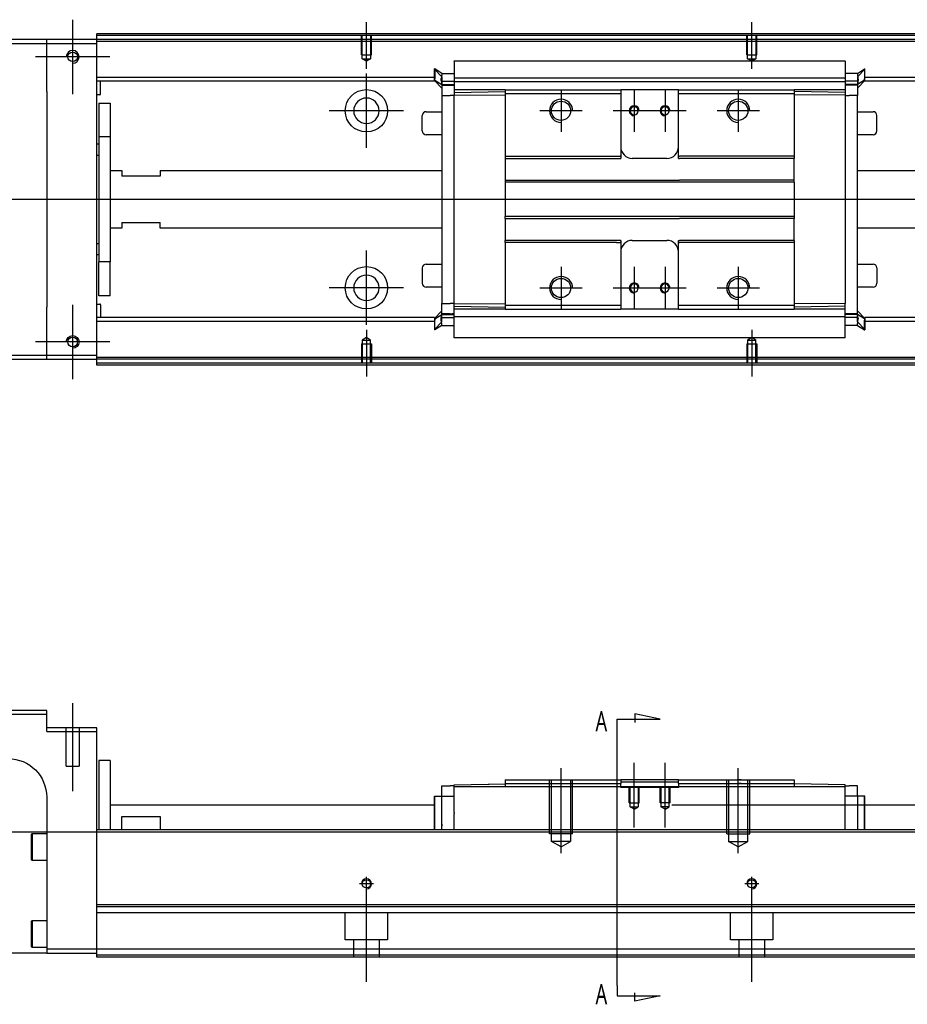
# Model space of a CAD drawing. Header units: millimetres. Extents: x -386 to 3135, y -1989 to 860.
# Tile 2 of 16: x -175 to 56, y -1989 to -1733. Entities that reach past the tile are written whole.
import ezdxf
from ezdxf.lldxf.tags import DXFTag

# ---------------------------------------------------------------- set-up
doc = ezdxf.new("R2010")
doc.units = ezdxf.units.MM
doc.layers.get('0').update_dxf_attribs({"linetype": 'CONTINUOUS'})
doc.styles.add('CHN', font='msjhbd.ttf')
tags = doc.linetypes.add('DASHED', pattern=[25.72, 12.86, -12.86]).pattern_tags.tags
tags[6:7] = [DXFTag(74, 4), DXFTag(75, 0), DXFTag(340, '0'), DXFTag(46, 0.0), DXFTag(50, 0.0), DXFTag(44, 0.0), DXFTag(45, 0.0)]
tags[4:5] = [DXFTag(74, 4), DXFTag(75, 0), DXFTag(340, '0'), DXFTag(46, 0.0), DXFTag(50, 0.0), DXFTag(44, 0.0), DXFTag(45, 0.0)]

msp = doc.modelspace()

# ---------------------------------------------------------------- linework, layer by layer
at = {"ltscale": 0.2}
for p, q in [((-161.07, -1752.76), (-161.07, -1733.46)), ((-84.82, -1746.26), (-84.82, -1734.11)), ((15.18, -1746.26), (15.18, -1734.11)), ((-151.42, -1743.11), (-170.72, -1743.11)), ((-84.82, -1766.76), (-84.82, -1747.46)), ((-34.32, -1751.61), (-34.32, -1762.61)), ((-15.32, -1751.61), (-15.32, -1762.61)), ((-7.32, -1751.61), (-7.32, -1762.61)), ((11.68, -1751.61), (11.68, -1762.61)), ((-75.17, -1757.11), (-94.47, -1757.11)), ((-28.82, -1757.11), (-39.82, -1757.11)), ((-9.82, -1757.11), (-20.82, -1757.11)), ((-1.82, -1757.11), (-12.82, -1757.11)), ((17.18, -1757.11), (6.18, -1757.11)), ((-84.82, -1812.71), (-84.82, -1793.41)), ((-34.32, -1797.61), (-34.32, -1808.61)), ((-15.32, -1797.61), (-15.32, -1808.61)), ((-7.32, -1797.61), (-7.32, -1808.61)), ((11.68, -1797.61), (11.68, -1808.61)), ((-75.17, -1803.06), (-94.47, -1803.06)), ((-28.82, -1803.11), (-39.82, -1803.11)), ((-9.82, -1803.11), (-20.82, -1803.11)), ((-1.82, -1803.11), (-12.82, -1803.11)), ((17.18, -1803.11), (6.18, -1803.11)), ((-161.07, -1826.76), (-161.07, -1807.46)), ((-84.82, -1813.97), (-84.82, -1826.11)), ((15.18, -1813.97), (15.18, -1826.11)), ((-151.42, -1817.11), (-170.72, -1817.11)), ((-161.07, -1933.68), (-161.07, -1910.85)), ((-15.32, -1943.18), (-15.32, -1926.35)), ((-7.32, -1943.18), (-7.32, -1926.35)), ((-34.32, -1949.77), (-34.32, -1927.77)), ((11.68, -1949.77), (11.68, -1927.77)), ((-84.82, -1959.57), (-84.82, -1955.97)), ((-84.82, -1983.18), (-84.82, -1957.43)), ((15.18, -1959.57), (15.18, -1955.97)), ((15.18, -1983.18), (15.18, -1957.43)), ((-83.02, -1957.77), (-86.62, -1957.77)), ((16.98, -1957.77), (13.38, -1957.77))]:
    msp.add_line(p, q, dxfattribs=at)
at = {"linetype": 'Continuous'}
for p, q in [((-154.82, -1737.61), (-154.82, -1737.11)), ((116.06, -1737.61), (-154.82, -1737.61)), ((-154.82, -1738.61), (-154.82, -1737.61)), ((-167.82, -1738.61), (-241.82, -1738.61)), ((-241.82, -1739.61), (-167.82, -1739.61)), ((-167.82, -1739.61), (-167.82, -1738.61)), ((-154.82, -1738.61), (-167.82, -1738.61)), ((-167.82, -1739.61), (-154.82, -1739.61)), ((-167.82, -1752.11), (-167.82, -1739.61)), ((-154.82, -1739.61), (-154.82, -1738.61)), ((115.82, -1738.61), (-154.82, -1738.61)), ((-154.82, -1820.61), (-154.82, -1739.61)), ((-62.07, -1744.16), (39.43, -1744.16)), ((-62.07, -1744.2), (-62.07, -1749.51)), ((39.43, -1744.2), (39.43, -1749.51)), ((-67.07, -1746.24), (-67.17, -1746.24)), ((-67.17, -1748.78), (-67.17, -1746.24)), ((-67.17, -1746.34), (-65.27, -1748.32)), ((-65.27, -1747.39), (-67.07, -1746.24)), ((-67.07, -1746.24), (-67.07, -1748.78)), ((-65.27, -1747.39), (-62.07, -1747.39)), ((42.63, -1747.39), (39.43, -1747.39)), ((42.63, -1747.39), (44.43, -1746.24)), ((44.53, -1746.34), (42.63, -1748.32)), ((44.43, -1746.24), (44.53, -1746.24)), ((44.43, -1746.24), (44.43, -1748.78)), ((44.53, -1748.78), (44.53, -1746.24)), ((-67.17, -1748.43), (-154.82, -1748.43)), ((-67.17, -1749.43), (-154.82, -1749.43)), ((-153.82, -1752.76), (-153.82, -1749.43)), ((-67.17, -1749.13), (-67.17, -1748.78)), ((-67.17, -1749.13), (-67.07, -1749.13)), ((-67.17, -1749.23), (-67.17, -1749.13)), ((-65.27, -1751.21), (-67.17, -1749.23)), ((-67.07, -1749.13), (-67.07, -1748.78)), ((-67.07, -1749.13), (-65.27, -1750.28)), ((-65.4, -1749.43), (-62.08, -1749.43)), ((-65.27, -1749.38), (-65.27, -1750.43)), ((-65.27, -1750.28), (-62.07, -1750.28)), ((-65.27, -1750.43), (-65.27, -1753.13)), ((-62.07, -1748.58), (39.43, -1748.58)), ((-62.07, -1749.63), (-62.07, -1749.51)), ((-62.07, -1749.63), (-62.07, -1751.63)), ((39.43, -1749.63), (-62.07, -1749.63)), ((39.44, -1748.43), (39.43, -1748.43)), ((39.43, -1749.63), (39.43, -1749.51)), ((39.43, -1749.63), (39.43, -1749.51)), ((39.43, -1749.63), (39.43, -1751.63)), ((42.63, -1750.28), (39.43, -1750.28)), ((42.75, -1749.43), (39.44, -1749.43)), ((44.43, -1749.13), (42.63, -1750.28)), ((42.63, -1751.21), (44.53, -1749.23)), ((42.63, -1749.38), (42.63, -1750.43)), ((42.63, -1750.43), (42.63, -1753.13)), ((44.43, -1749.13), (44.43, -1748.78)), ((44.53, -1749.13), (44.43, -1749.13)), ((163.45, -1748.43), (44.53, -1748.43)), ((44.53, -1749.13), (44.53, -1748.78)), ((44.53, -1749.23), (44.53, -1749.13)), ((163.21, -1749.43), (44.53, -1749.43)), ((-167.82, -1752.11), (-167.82, -1808.11)), ((-154.02, -1752.96), (-154.82, -1752.96)), ((-65.27, -1753.13), (-63.07, -1753.13)), ((-65.27, -1753.13), (-65.27, -1807.1)), ((-62.07, -1753.13), (-63.07, -1753.13)), ((-48.82, -1751.63), (-62.07, -1751.63)), ((-62.07, -1751.63), (-62.07, -1752.37)), ((-62.07, -1752.37), (-48.82, -1752.13)), ((-62.07, -1752.37), (-62.07, -1753.09)), ((-62.07, -1753.09), (-48.82, -1753)), ((-62.07, -1807.14), (-62.07, -1753.09)), ((-48.82, -1751.63), (-48.82, -1752.63)), ((-48.82, -1752.63), (-48.82, -1768.91)), ((-19.07, -1751.63), (-18.82, -1751.63)), ((-19.07, -1752.63), (-18.82, -1752.63)), ((-18.82, -1751.63), (-18.82, -1752.63)), ((-3.82, -1751.63), (-18.82, -1751.63)), ((-18.82, -1752.63), (-18.82, -1768.91)), ((-3.82, -1751.63), (26.18, -1751.63)), ((-3.82, -1752.63), (-3.82, -1751.63)), ((-3.82, -1752.63), (26.18, -1752.63)), ((-3.82, -1768.91), (-3.82, -1752.63)), ((26.18, -1751.63), (26.18, -1752.63)), ((39.43, -1751.63), (26.18, -1751.63)), ((39.43, -1752.37), (26.18, -1752.13)), ((26.18, -1752.63), (26.18, -1768.91)), ((39.43, -1753.09), (26.18, -1753)), ((39.43, -1751.63), (39.43, -1752.37)), ((39.43, -1752.37), (39.43, -1753.09)), ((39.43, -1753.09), (39.43, -1807.14)), ((39.43, -1753.13), (40.43, -1753.13)), ((42.63, -1753.13), (40.43, -1753.13)), ((42.63, -1809.95), (42.63, -1753.13)), ((-154.32, -1755.11), (-151.32, -1755.11)), ((-154.32, -1755.11), (-154.32, -1763.87)), ((-151.32, -1755.11), (-151.32, -1763.87)), ((-70.32, -1762.34), (-70.32, -1758.34)), ((-70.32, -1758.34), (-70.32, -1758.34)), ((-69.32, -1757.34), (-65.27, -1757.34)), ((42.63, -1757.34), (46.68, -1757.34)), ((47.68, -1762.34), (47.68, -1758.34)), ((-65.27, -1763.34), (-69.32, -1763.34)), ((46.68, -1763.34), (42.63, -1763.34)), ((-154.82, -1765.71), (-154.32, -1765.71)), ((-151.32, -1763.87), (-154.32, -1763.87)), ((-154.32, -1763.87), (-154.32, -1796.36)), ((-151.32, -1763.87), (-151.32, -1796.36)), ((-154.32, -1768.71), (-154.82, -1768.71)), ((-48.82, -1768.91), (-19.93, -1768.91)), ((-48.82, -1768.91), (-48.82, -1769.46)), ((-48.82, -1769.46), (-18.82, -1769.46)), ((-48.82, -1769.46), (-48.82, -1775.11)), ((-18.82, -1768.91), (-18.82, -1769.46)), ((-6.82, -1769.46), (-15.82, -1769.46)), ((-3.82, -1769.46), (-3.82, -1768.91)), ((-3.82, -1769.46), (-3.57, -1769.46)), ((12.43, -1769.46), (-3.57, -1769.46)), ((26.18, -1769.46), (12.43, -1769.46)), ((26.18, -1768.91), (26.18, -1769.46)), ((26.18, -1775.11), (26.18, -1769.46)), ((-151.32, -1772.61), (-148.32, -1772.61)), ((-148.32, -1772.61), (-148.32, -1774.11)), ((-138.32, -1772.61), (-65.27, -1772.61)), ((-138.32, -1772.61), (-138.32, -1774.11)), ((42.63, -1772.61), (157.62, -1772.61)), ((-138.32, -1774.11), (-148.32, -1774.11)), ((-48.82, -1775.11), (-3.57, -1775.11)), ((-48.82, -1775.11), (-48.82, -1775.66)), ((26.18, -1775.66), (-48.82, -1775.66)), ((-48.82, -1775.66), (-48.82, -1784.56)), ((12.43, -1775.11), (-3.57, -1775.11)), ((26.18, -1775.11), (12.43, -1775.11)), ((26.18, -1775.66), (26.18, -1775.11)), ((26.18, -1775.66), (26.18, -1784.56)), ((-148.32, -1786.11), (-138.32, -1786.11)), ((-148.32, -1786.11), (-148.32, -1787.61)), ((-138.32, -1787.61), (-138.32, -1786.11)), ((26.18, -1784.56), (-48.82, -1784.56)), ((-48.82, -1785.11), (-48.82, -1784.56)), ((-48.82, -1785.11), (-3.57, -1785.11)), ((-48.82, -1785.11), (-48.82, -1790.76)), ((12.43, -1785.11), (-3.57, -1785.11)), ((26.18, -1785.11), (12.43, -1785.11)), ((26.18, -1784.56), (26.18, -1785.11)), ((26.18, -1790.76), (26.18, -1785.11)), ((-148.32, -1787.61), (-151.32, -1787.61)), ((-65.27, -1787.61), (-138.32, -1787.61)), ((154.01, -1787.61), (42.63, -1787.61)), ((-154.82, -1791.52), (-154.32, -1791.52)), ((-18.82, -1790.76), (-48.82, -1790.76)), ((-48.82, -1791.31), (-48.82, -1790.76)), ((-19.93, -1791.31), (-48.82, -1791.31)), ((-48.82, -1791.31), (-48.82, -1807.6)), ((-18.82, -1790.76), (-18.82, -1791.31)), ((-18.82, -1791.31), (-18.82, -1807.6)), ((-15.82, -1790.76), (-6.82, -1790.76)), ((-3.82, -1791.31), (-3.82, -1790.76)), ((-3.82, -1807.6), (-3.82, -1791.31)), ((12.43, -1790.76), (-3.57, -1790.76)), ((26.18, -1790.76), (12.43, -1790.76)), ((26.18, -1790.76), (26.18, -1791.31)), ((26.18, -1791.31), (26.18, -1807.6)), ((-154.32, -1794.52), (-154.82, -1794.52)), ((-151.32, -1796.36), (-154.32, -1796.36)), ((-154.32, -1805.11), (-154.32, -1796.36)), ((-151.32, -1805.11), (-151.32, -1796.36)), ((-70.32, -1797.89), (-70.32, -1801.89)), ((-69.32, -1796.89), (-65.27, -1796.89)), ((42.63, -1796.89), (46.68, -1796.89)), ((47.68, -1797.89), (47.68, -1801.89)), ((-65.27, -1802.89), (-69.32, -1802.89)), ((46.68, -1802.89), (42.63, -1802.89)), ((47.68, -1801.89), (47.68, -1801.89)), ((-151.32, -1805.11), (-154.32, -1805.11)), ((-167.82, -1820.61), (-167.82, -1808.11)), ((-154.82, -1807.27), (-154.02, -1807.27)), ((-153.82, -1807.47), (-153.82, -1810.8)), ((-65.27, -1809.02), (-67.17, -1811)), ((-65.27, -1809.8), (-65.27, -1807.1)), ((-65.27, -1807.1), (-63.07, -1807.1)), ((-62.07, -1807.1), (-63.07, -1807.1)), ((-62.07, -1807.86), (-62.07, -1807.14)), ((-62.07, -1807.14), (-48.82, -1807.23)), ((-62.07, -1807.86), (-48.82, -1808.1)), ((-62.07, -1808.6), (-62.07, -1807.86)), ((-62.07, -1810.6), (-62.07, -1808.6)), ((-48.86, -1808.6), (-62.07, -1808.6)), ((-48.82, -1807.6), (-48.82, -1808.6)), ((-19.07, -1807.6), (-18.82, -1807.6)), ((-19.07, -1808.6), (-18.82, -1808.6)), ((-18.82, -1807.6), (-18.82, -1808.6)), ((-3.82, -1808.6), (-18.82, -1808.6)), ((-3.82, -1807.6), (26.18, -1807.6)), ((-3.82, -1808.6), (-3.82, -1807.6)), ((-3.82, -1808.6), (26.18, -1808.6)), ((39.43, -1807.14), (26.18, -1807.23)), ((26.18, -1807.6), (26.18, -1808.6)), ((39.43, -1807.86), (26.18, -1808.1)), ((39.43, -1808.6), (26.18, -1808.6)), ((39.43, -1808.6), (39.43, -1807.1)), ((39.43, -1810.6), (39.43, -1808.6)), ((42.63, -1809.02), (44.53, -1811)), ((-67.17, -1810.8), (-154.82, -1810.8)), ((-67.17, -1811.8), (-154.82, -1811.8)), ((-67.17, -1811), (-67.17, -1811.1)), ((-67.17, -1811.1), (-67.17, -1811.45)), ((-67.17, -1811.1), (-67.07, -1811.1)), ((-67.17, -1811.45), (-67.17, -1813.99)), ((-67.17, -1813.89), (-65.27, -1811.91)), ((-67.07, -1811.1), (-65.27, -1809.95)), ((-67.07, -1811.1), (-67.07, -1811.45)), ((-67.07, -1813.99), (-67.07, -1811.45)), ((-65.4, -1810.8), (-62.08, -1810.8)), ((-65.27, -1810.85), (-65.27, -1809.8)), ((-65.27, -1809.95), (-62.07, -1809.95)), ((39.43, -1810.6), (-62.07, -1810.6)), ((-62.07, -1816.03), (-62.07, -1810.6)), ((-62.07, -1810.6), (-62.07, -1810.72)), ((42.63, -1809.95), (39.43, -1809.95)), ((39.43, -1810.6), (39.43, -1810.72)), ((39.43, -1810.6), (39.43, -1810.72)), ((39.43, -1816.03), (39.43, -1810.72)), ((42.75, -1810.8), (39.44, -1810.8)), ((42.63, -1810.85), (42.63, -1809.8)), ((44.43, -1811.1), (42.63, -1809.95)), ((44.53, -1813.89), (42.63, -1811.91)), ((44.43, -1811.1), (44.43, -1811.45)), ((44.53, -1811.1), (44.43, -1811.1)), ((44.43, -1813.99), (44.43, -1811.45)), ((148.42, -1810.8), (44.53, -1810.8)), ((44.53, -1811), (44.53, -1811.1)), ((44.53, -1811.1), (44.53, -1811.45)), ((44.53, -1811.45), (44.53, -1813.99)), ((148.18, -1811.8), (44.53, -1811.8)), ((-67.07, -1813.99), (-67.17, -1813.99)), ((-65.27, -1812.84), (-67.07, -1813.99)), ((-65.27, -1812.84), (-62.07, -1812.84)), ((42.63, -1812.84), (39.43, -1812.84)), ((42.63, -1812.84), (44.43, -1813.99)), ((44.43, -1813.99), (44.53, -1813.99)), ((39.43, -1816.07), (-62.07, -1816.07)), ((-167.82, -1820.61), (-241.82, -1820.61)), ((-241.82, -1821.61), (-167.82, -1821.61)), ((-167.82, -1821.61), (-167.82, -1820.61)), ((-154.82, -1820.61), (-167.82, -1820.61)), ((-167.82, -1821.61), (-154.82, -1821.61)), ((-154.82, -1821.61), (-154.82, -1820.61)), ((95.82, -1821.61), (-154.82, -1821.61)), ((-154.82, -1822.61), (-154.82, -1821.61)), ((95.58, -1822.61), (-154.82, -1822.61)), ((-154.82, -1823.11), (-154.82, -1822.61)), ((-167.82, -1912.77), (-241.82, -1912.77)), ((-241.82, -1913.77), (-167.82, -1913.77)), ((-167.82, -1913.77), (-167.82, -1912.77)), ((-167.82, -1918.27), (-167.82, -1913.77)), ((-154.82, -1917.27), (-167.82, -1917.27)), ((-167.82, -1918.27), (-154.82, -1918.27)), ((-154.82, -1918.27), (-154.82, -1917.27)), ((-154.82, -1942.77), (-154.82, -1918.27)), ((-151.32, -1925.77), (-154.32, -1925.77)), ((-154.32, -1925.77), (-154.32, -1943.77)), ((-151.32, -1925.77), (-151.32, -1943.77)), ((-62.07, -1932.05), (-48.82, -1931.82)), ((-62.07, -1932.62), (-62.07, -1932.05)), ((-53.35, -1931.89), (-53.35, -1931.89)), ((-53.25, -1931.89), (-53.01, -1931.88)), ((-53.25, -1931.89), (-53.25, -1931.89)), ((-53.01, -1931.88), (-53.01, -1931.89)), ((-52.38, -1931.87), (-52.38, -1931.88)), ((-51.71, -1931.86), (-51.65, -1931.86)), ((-51.61, -1931.86), (-51.61, -1931.86)), ((-50.79, -1931.84), (-50.79, -1931.85)), ((-48.82, -1930.77), (-48.82, -1931.77)), ((-48.82, -1931.77), (-48.82, -1932.62)), ((-19.07, -1930.77), (-18.82, -1930.77)), ((-19.07, -1931.77), (-18.82, -1931.77)), ((-3.82, -1930.77), (-18.82, -1930.77)), ((-18.82, -1930.77), (-18.82, -1931.77)), ((-18.82, -1931.32), (-15.82, -1931.32)), ((-18.82, -1932.62), (-18.82, -1931.77)), ((-15.82, -1931.32), (-6.82, -1931.32)), ((-6.82, -1931.32), (-3.82, -1931.32)), ((-3.82, -1930.77), (26.18, -1930.77)), ((-3.82, -1931.77), (-3.82, -1930.77)), ((-3.82, -1931.77), (26.18, -1931.77)), ((-3.82, -1931.77), (-3.82, -1932.62)), ((26.18, -1930.77), (26.18, -1931.77)), ((26.18, -1931.77), (26.18, -1932.62)), ((39.43, -1932.05), (26.18, -1931.82)), ((39.43, -1932.62), (39.43, -1932.05)), ((-65.27, -1935.02), (-65.27, -1932.32)), ((-65.27, -1932.32), (-63.07, -1932.32)), ((-62.07, -1932.32), (-63.07, -1932.32)), ((39.43, -1932.62), (-62.07, -1932.62)), ((-62.07, -1939.27), (-62.07, -1932.62)), ((39.43, -1932.32), (40.43, -1932.32)), ((39.43, -1943.77), (39.43, -1932.62)), ((42.63, -1932.32), (40.43, -1932.32)), ((42.63, -1935.02), (42.63, -1932.32)), ((-167.82, -1935.27), (-167.82, -1974.77)), ((-151.32, -1937.27), (-67.17, -1937.27)), ((-67.17, -1943.77), (-67.17, -1935.02)), ((-67.17, -1935.02), (-67.07, -1935.02)), ((-67.07, -1943.77), (-67.07, -1935.02)), ((-67.07, -1935.02), (-65.27, -1935.02)), ((-65.27, -1935.02), (-62.07, -1935.02)), ((-65.27, -1943.77), (-65.27, -1935.02)), ((-5.57, -1937.27), (109.92, -1937.27)), ((42.63, -1935.02), (39.43, -1935.02)), ((44.43, -1935.02), (42.63, -1935.02)), ((42.63, -1935.02), (42.63, -1942.27)), ((44.43, -1943.77), (44.43, -1935.02)), ((44.53, -1935.02), (44.43, -1935.02)), ((44.53, -1943.77), (44.53, -1935.02)), ((-62.07, -1939.27), (-62.07, -1939.49)), ((-62.07, -1943.77), (-62.07, -1939.49)), ((-148.32, -1940.27), (-138.32, -1940.27)), ((-148.32, -1943.77), (-148.32, -1940.27)), ((-138.32, -1940.27), (-138.32, -1943.77)), ((-171.82, -1944.95), (-171.57, -1944.7)), ((-171.82, -1944.95), (-171.82, -1948.2)), ((-171.57, -1944.7), (-167.82, -1944.7)), ((-171.57, -1944.7), (-171.57, -1948.2)), ((-154.82, -1943.77), (-154.82, -1942.77)), ((108.35, -1943.77), (-154.82, -1943.77)), ((-154.82, -1963.22), (-154.82, -1943.77)), ((-171.82, -1948.2), (-171.82, -1951.45)), ((-171.57, -1948.2), (-171.57, -1951.7)), ((-171.57, -1951.7), (-171.82, -1951.45)), ((-167.82, -1951.7), (-171.57, -1951.7)), ((103.67, -1963.22), (-154.82, -1963.22)), ((-154.82, -1963.72), (-154.82, -1963.22)), ((-154.82, -1974.77), (-154.82, -1963.72)), ((-171.82, -1967.52), (-171.57, -1967.27)), ((-171.82, -1967.52), (-171.82, -1970.77)), ((-171.57, -1967.27), (-167.82, -1967.27)), ((-171.57, -1967.27), (-171.57, -1970.77)), ((-171.82, -1970.77), (-171.82, -1974.02)), ((-171.57, -1970.77), (-171.57, -1974.27)), ((-171.57, -1974.27), (-171.82, -1974.02)), ((-167.82, -1974.27), (-171.57, -1974.27)), ((-167.82, -1974.77), (-167.82, -1975.77)), ((-154.82, -1974.77), (-167.82, -1974.77)), ((100.88, -1974.77), (-154.82, -1974.77)), ((-154.82, -1976.77), (-154.82, -1974.77)), ((-167.82, -1975.77), (-227.82, -1975.77)), ((-167.82, -1975.77), (-154.82, -1975.77)), ((100.4, -1976.77), (-154.82, -1976.77))]:
    msp.add_line(p, q, dxfattribs=at)
at = {"linetype": 'DASHED', "ltscale": 0.1}
for p, q in [((-86.12, -1742.61), (-86.12, -1737.61)), ((-85.9, -1743.61), (-85.9, -1737.61)), ((-83.75, -1737.61), (-83.75, -1743.61)), ((-83.52, -1742.61), (-83.52, -1737.61)), ((13.88, -1742.61), (13.88, -1737.61)), ((14.1, -1743.61), (14.1, -1737.61)), ((16.25, -1737.61), (16.25, -1743.61)), ((16.48, -1742.61), (16.48, -1737.61)), ((-86.12, -1742.61), (-83.52, -1742.61)), ((13.88, -1742.61), (16.48, -1742.61)), ((-84.82, -1744.26), (-85.9, -1743.61)), ((-85.9, -1743.61), (-83.75, -1743.61)), ((-83.75, -1743.61), (-84.82, -1744.26)), ((15.18, -1744.26), (14.1, -1743.61)), ((14.1, -1743.61), (16.25, -1743.61)), ((16.25, -1743.61), (15.18, -1744.26)), ((-84.82, -1815.97), (-85.9, -1816.62)), ((-85.9, -1816.62), (-85.9, -1822.61)), ((-85.9, -1816.62), (-83.75, -1816.62)), ((-83.75, -1816.62), (-84.82, -1815.97)), ((-83.75, -1822.61), (-83.75, -1816.62)), ((15.18, -1815.97), (14.1, -1816.62)), ((14.1, -1816.62), (14.1, -1822.61)), ((14.1, -1816.62), (16.25, -1816.62)), ((16.25, -1816.62), (15.18, -1815.97)), ((16.25, -1822.61), (16.25, -1816.62)), ((-86.12, -1817.61), (-83.52, -1817.61)), ((-86.12, -1817.61), (-86.12, -1822.61)), ((-83.52, -1817.61), (-83.52, -1822.61)), ((13.88, -1817.61), (16.48, -1817.61)), ((13.88, -1817.61), (13.88, -1822.61)), ((16.48, -1817.61), (16.48, -1822.61)), ((-37.32, -1944.77), (-37.32, -1930.77)), ((-36.82, -1946.77), (-36.82, -1930.77)), ((-31.82, -1930.77), (-31.82, -1946.77)), ((-31.32, -1944.77), (-31.32, -1930.77)), ((8.68, -1944.77), (8.68, -1930.77)), ((9.18, -1930.77), (9.18, -1946.77)), ((14.18, -1946.77), (14.18, -1930.77)), ((14.68, -1944.77), (14.68, -1930.77)), ((-16.62, -1936.77), (-16.62, -1932.77)), ((-16.38, -1937.77), (-16.38, -1932.77)), ((-14.27, -1932.77), (-14.27, -1937.77)), ((-14.02, -1936.77), (-14.02, -1932.77)), ((-8.62, -1936.77), (-8.62, -1932.77)), ((-8.38, -1932.77), (-8.38, -1937.77)), ((-6.27, -1937.77), (-6.27, -1932.77)), ((-6.02, -1936.77), (-6.02, -1932.77)), ((-16.62, -1936.77), (-14.02, -1936.77)), ((-6.02, -1936.77), (-8.62, -1936.77)), ((-16.38, -1937.77), (-14.27, -1937.77)), ((-15.32, -1938.37), (-16.38, -1937.77)), ((-15.32, -1938.37), (-14.27, -1937.77)), ((-6.27, -1937.77), (-8.38, -1937.77)), ((-7.32, -1938.37), (-8.38, -1937.77)), ((-7.32, -1938.37), (-6.27, -1937.77)), ((-31.32, -1944.77), (-37.32, -1944.77)), ((8.68, -1944.77), (14.68, -1944.77)), ((-31.82, -1946.77), (-36.82, -1946.77)), ((-34.32, -1948.21), (-36.82, -1946.77)), ((-34.32, -1948.21), (-31.82, -1946.77)), ((9.18, -1946.77), (14.18, -1946.77)), ((11.68, -1948.21), (9.18, -1946.77)), ((11.68, -1948.21), (14.18, -1946.77))]:
    msp.add_line(p, q, dxfattribs=at)
at = {"linetype": 'DASHED'}
for p, q in [((785.18, -1739.11), (-154.82, -1739.11)), ((-62.07, -1744.2), (-62.07, -1744.16)), ((39.43, -1744.2), (39.43, -1744.16)), ((-63.07, -1750.43), (-65.27, -1750.43)), ((-62.07, -1750.43), (-62.57, -1750.43)), ((-62.07, -1750.93), (-62.07, -1750.93)), ((39.43, -1750.93), (39.43, -1750.93)), ((-48.85, -1760.31), (-48.82, -1760.31)), ((-62.07, -1809.3), (-62.07, -1809.3)), ((39.43, -1809.3), (39.43, -1809.3)), ((-63.07, -1809.8), (-65.27, -1809.8)), ((-62.07, -1809.8), (-62.57, -1809.8)), ((39.43, -1809.8), (39.93, -1809.8)), ((-62.07, -1816.03), (-62.07, -1816.07)), ((39.43, -1816.03), (39.43, -1816.07)), ((95.94, -1821.11), (-154.82, -1821.11)), ((-162.72, -1927.27), (-162.72, -1917.27)), ((-159.42, -1917.27), (-159.42, -1927.27)), ((-162.72, -1927.27), (-159.42, -1927.27)), ((-53.11, -1931.89), (-53.11, -1931.89)), ((-18.82, -1932.77), (-18.82, -1932.62)), ((-3.82, -1932.77), (-18.82, -1932.77)), ((-3.82, -1932.62), (-3.82, -1932.77)), ((-62.07, -1942.78), (-62.07, -1942.77)), ((103.17, -1965.27), (-154.82, -1965.27)), ((-151.32, -1963.77), (-154.32, -1963.77)), ((-90.32, -1972.27), (-90.32, -1965.27)), ((-79.32, -1965.27), (-79.32, -1972.27)), ((9.68, -1972.27), (9.68, -1965.27)), ((20.68, -1965.27), (20.68, -1972.27)), ((-79.32, -1972.27), (-90.32, -1972.27)), ((-88.12, -1976.77), (-88.12, -1972.27)), ((-81.52, -1972.27), (-81.52, -1976.77)), ((20.68, -1972.27), (9.68, -1972.27)), ((11.88, -1976.77), (11.88, -1972.27)), ((18.48, -1972.27), (18.48, -1976.77)), ((100.52, -1976.27), (-154.82, -1976.27))]:
    msp.add_line(p, q, dxfattribs=at)
for p, q in [((799.18, -1780.16), (-242.82, -1780.11)), ((-8.61, -1915.07), (-15.2, -1913.64)), ((-15.2, -1913.64), (-15.2, -1915.87)), ((-19.76, -1915.07), (-8.61, -1915.07)), ((-19.76, -1917.71), (-19.76, -1915.07)), ((-19.76, -1984.18), (-19.76, -1917.71)), ((-242.82, -1944.27), (799.18, -1944.27)), ((-19.76, -1984.18), (-19.76, -1986.82)), ((-19.76, -1986.82), (-8.61, -1986.82)), ((-15.2, -1988.25), (-15.2, -1986.03)), ((-8.61, -1986.82), (-15.2, -1988.25))]:
    msp.add_line(p, q)
for centre in [(-161.07, -1743.11), (-161.07, -1817.11)]:
    msp.add_circle(centre, 1.25)
at = {"linetype": 'Continuous'}
for centre, radius in [((-84.82, -1757.11), 5.5), ((-34.32, -1757.11), 2.5), ((11.68, -1757.11), 2.5), ((-84.82, -1803.06), 5.5), ((-34.32, -1803.11), 2.5), ((11.68, -1803.11), 2.5), ((-84.82, -1957.77), 1.07), ((15.18, -1957.77), 1.07)]:
    msp.add_circle(centre, radius, dxfattribs=at)
at = {"linetype": 'Continuous', "extrusion": (0, 0, -1)}
for centre, radius in [((84.82, -1757.11), 3.3), ((15.32, -1757.11), 1.05), ((7.32, -1757.11), 1.05), ((15.32, -1803.11), 1.05), ((7.32, -1803.11), 1.05)]:
    msp.add_circle(centre, radius, dxfattribs=at)
at = {"linetype": 'Continuous', "extrusion": (-6.12303e-17, 0, -1)}
msp.add_circle((84.82, -1803.06), 3.3, dxfattribs=at)
at = {"linetype": 'Continuous'}
for centre, radius, start, end in [((-161.07, -1743.11), 1.65, 270, 180), ((-154.02, -1752.76), 0.2, 270, 0), ((-69.32, -1758.34), 1, 90, 180), ((46.68, -1758.34), 1, 0, 90), ((-69.32, -1762.34), 1, 180, 270), ((46.68, -1762.34), 1, 270, 0), ((-15.82, -1766.46), 3, 180, 270), ((-6.82, -1766.46), 3, 270, 360), ((-15.82, -1793.76), 3, 90, 180), ((-6.82, -1793.76), 3, 0, 90), ((-69.32, -1797.89), 1, 90, 180), ((46.68, -1797.89), 1, 0, 90), ((-69.32, -1801.89), 1, 180, 270), ((46.68, -1801.89), 1, 270, 0), ((-154.02, -1807.47), 0.2, 0, 90)]:
    msp.add_arc(centre, radius, start, end, dxfattribs=at)
for centre, radius, start, end in [((-34.32, -1757.11), 3, 0, 270), ((-15.32, -1757.11), 1.3, 0, 270), ((-7.32, -1757.11), 1.3, 0, 270), ((11.68, -1757.11), 3, 0, 270), ((-34.32, -1803.11), 3, 0, 270), ((-15.32, -1803.11), 1.3, 0, 270), ((-7.32, -1803.11), 1.3, 0, 270), ((11.68, -1803.11), 3, 0, 270), ((-84.82, -1957.77), 1.3, 270, 180), ((15.18, -1957.77), 1.3, 270, 180)]:
    msp.add_arc(centre, radius, start, end)
at = {"linetype": 'Continuous', "extrusion": (-6.12303e-17, 0, -1)}
msp.add_arc((161.07, -1817.11), 1.65, 0, 270, dxfattribs=at)
at = {"linetype": 'Continuous', "extrusion": (0, 0, -1)}
msp.add_arc((177.82, -1935.27), 10, 90, 180, dxfattribs=at)
at = {"linetype": 'Continuous'}
for points, degree in [([(116.18, -1737.11), (-154.82, -1737.11)], 1), ([(-65.43, -1749.08), (-65.42, -1748.9), (-65.4, -1748.73), (-65.38, -1748.57)], 3), ([(-65.43, -1749.22), (-65.42, -1749.29), (-65.41, -1749.37), (-65.39, -1749.44)], 3), ([(-65.27, -1750.43), (-64.27, -1750.43)], 1), ([(-64.27, -1750.43), (-62.07, -1750.43)], 1), ([(42.63, -1750.43), (39.43, -1750.43)], 1), ([(42.79, -1749.08), (42.77, -1748.9), (42.75, -1748.73), (42.74, -1748.57)], 3), ([(42.78, -1749.22), (42.77, -1749.29), (42.76, -1749.37), (42.75, -1749.44)], 3), ([(-48.82, -1751.63), (-19.07, -1751.63)], 1), ([(-48.82, -1752.63), (-19.07, -1752.63)], 1), ([(-19.93, -1768.91), (-18.93, -1768.91)], 1), ([(-18.82, -1768.91), (-18.93, -1768.91)], 1), ([(-3.82, -1768.91), (-3.57, -1768.91)], 1), ([(12.43, -1768.91), (-3.57, -1768.91)], 1), ([(26.18, -1768.91), (12.43, -1768.91)], 1), ([(-19.93, -1791.31), (-18.93, -1791.31)], 1), ([(-18.82, -1791.31), (-18.93, -1791.31)], 1), ([(-3.82, -1790.76), (-3.57, -1790.76)], 1), ([(-3.82, -1791.31), (-3.57, -1791.31)], 1), ([(12.43, -1791.31), (-3.57, -1791.31)], 1), ([(26.18, -1791.31), (12.43, -1791.31)], 1), ([(-48.82, -1807.6), (-35.07, -1807.6)], 1), ([(-48.82, -1808.6), (-35.07, -1808.6)], 1), ([(-35.07, -1807.6), (-34.07, -1807.6)], 1), ([(-35.07, -1808.6), (-34.07, -1808.6)], 1), ([(-34.07, -1807.6), (-19.07, -1807.6)], 1), ([(-34.07, -1808.6), (-19.07, -1808.6)], 1), ([(-65.43, -1811.01), (-65.42, -1810.93), (-65.41, -1810.86), (-65.39, -1810.79)], 3), ([(-65.43, -1811.15), (-65.42, -1811.33), (-65.4, -1811.5), (-65.38, -1811.66)], 3), ([(-65.27, -1809.8), (-64.27, -1809.8)], 1), ([(-64.27, -1809.8), (-62.07, -1809.8)], 1), ([(42.63, -1809.8), (39.43, -1809.8)], 1), ([(42.78, -1811.01), (42.77, -1810.93), (42.76, -1810.86), (42.75, -1810.79)], 3), ([(95.46, -1823.11), (-154.82, -1823.11)], 1), ([(-48.82, -1930.77), (-35.07, -1930.77)], 1), ([(-48.82, -1931.77), (-35.07, -1931.77)], 1), ([(-34.07, -1930.77), (-19.07, -1930.77)], 1), ([(-34.07, -1931.77), (-19.07, -1931.77)], 1), ([(-65.27, -1942.27), (-65.27, -1942.77)], 1), ([(42.63, -1942.27), (42.63, -1943.77)], 1), ([(103.55, -1963.72), (-154.82, -1963.72)], 1)]:
    msp.add_open_spline(points, degree=degree, dxfattribs=at)
for points, knots in [([(-65.27, -1747.39), (-65.26, -1747.41), (-65.26, -1747.48), (-65.28, -1747.7), (-65.3, -1747.86), (-65.35, -1748.24), (-65.37, -1748.47), (-65.41, -1748.84), (-65.42, -1748.96), (-65.43, -1749.08)], [0, 0, 0, 0, 0.287722, 0.287722, 0.57524, 0.57524, 0.866218, 0.866218, 1, 1, 1, 1]), ([(42.63, -1747.39), (42.62, -1747.41), (42.62, -1747.48), (42.64, -1747.7), (42.66, -1747.86), (42.7, -1748.24), (42.73, -1748.47), (42.77, -1748.84), (42.78, -1748.96), (42.79, -1749.08)], [0, 0, 0, 0, 0.287722, 0.287722, 0.57524, 0.57524, 0.866218, 0.866218, 1, 1, 1, 1]), ([(-65.43, -1749.22), (-65.43, -1749.2), (-65.43, -1749.17), (-65.44, -1749.13), (-65.43, -1749.11), (-65.43, -1749.08)], [0, 0, 0, 0, 0.477374, 0.477374, 1, 1, 1, 1]), ([(-65.39, -1749.44), (-65.38, -1749.52), (-65.37, -1749.6), (-65.34, -1749.81), (-65.32, -1749.93), (-65.3, -1750.12), (-65.29, -1750.19), (-65.27, -1750.27), (-65.27, -1750.28), (-65.27, -1750.28)], [0, 0, 0, 0, 0.160093, 0.160093, 0.46629, 0.46629, 0.769268, 0.769268, 1, 1, 1, 1]), ([(42.75, -1749.44), (42.74, -1749.52), (42.73, -1749.6), (42.7, -1749.81), (42.68, -1749.93), (42.65, -1750.12), (42.64, -1750.19), (42.63, -1750.27), (42.63, -1750.28), (42.63, -1750.28)], [0, 0, 0, 0, 0.160093, 0.160093, 0.46629, 0.46629, 0.769268, 0.769268, 1, 1, 1, 1]), ([(42.78, -1749.22), (42.79, -1749.2), (42.79, -1749.17), (42.79, -1749.13), (42.79, -1749.11), (42.79, -1749.08)], [0, 0, 0, 0, 0.477374, 0.477374, 1, 1, 1, 1]), ([(-65.43, -1811.01), (-65.43, -1811.03), (-65.43, -1811.05), (-65.44, -1811.1), (-65.43, -1811.12), (-65.43, -1811.15)], [0, 0, 0, 0, 0.477374, 0.477374, 1, 1, 1, 1]), ([(-65.27, -1812.84), (-65.26, -1812.82), (-65.26, -1812.75), (-65.28, -1812.53), (-65.3, -1812.37), (-65.35, -1811.99), (-65.37, -1811.76), (-65.41, -1811.39), (-65.42, -1811.27), (-65.43, -1811.15)], [0, 0, 0, 0, 0.287722, 0.287722, 0.57524, 0.57524, 0.866218, 0.866218, 1, 1, 1, 1]), ([(-65.39, -1810.79), (-65.38, -1810.71), (-65.37, -1810.63), (-65.34, -1810.42), (-65.32, -1810.3), (-65.3, -1810.11), (-65.29, -1810.04), (-65.27, -1809.96), (-65.27, -1809.95), (-65.27, -1809.95)], [0, 0, 0, 0, 0.160093, 0.160093, 0.46629, 0.46629, 0.769268, 0.769268, 1, 1, 1, 1]), ([(42.63, -1812.84), (42.62, -1812.82), (42.62, -1812.75), (42.64, -1812.53), (42.66, -1812.37), (42.7, -1811.99), (42.73, -1811.76), (42.77, -1811.39), (42.78, -1811.27), (42.79, -1811.15)], [0, 0, 0, 0, 0.287722, 0.287722, 0.57524, 0.57524, 0.866218, 0.866218, 1, 1, 1, 1]), ([(42.75, -1810.79), (42.74, -1810.71), (42.73, -1810.63), (42.7, -1810.42), (42.68, -1810.3), (42.65, -1810.11), (42.64, -1810.04), (42.63, -1809.96), (42.63, -1809.95), (42.63, -1809.95)], [0, 0, 0, 0, 0.160093, 0.160093, 0.46629, 0.46629, 0.769268, 0.769268, 1, 1, 1, 1]), ([(42.78, -1811.01), (42.79, -1811.03), (42.79, -1811.05), (42.79, -1811.1), (42.79, -1811.12), (42.79, -1811.15)], [0, 0, 0, 0, 0.477374, 0.477374, 1, 1, 1, 1])]:
    msp.add_open_spline(points, degree=3, knots=knots, dxfattribs=at)
for points in [[(-65.27, -1748.32), (-65.27, -1748.37), (-65.27, -1749.38)], [(42.63, -1748.32), (42.63, -1748.37), (42.63, -1749.38)], [(-65.27, -1811.91), (-65.27, -1811.86), (-65.27, -1810.85)], [(42.63, -1811.91), (42.63, -1811.86), (42.63, -1810.85)]]:
    msp.add_rational_spline(points, [1, 0.817576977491, 1], degree=2, dxfattribs=at)
at = {"linetype": 'DASHED', "ltscale": 0.1}
for points in [[(-35.07, -1930.77), (-34.07, -1930.77)], [(-35.07, -1931.77), (-34.07, -1931.77)], [(12.43, -1930.77), (11.43, -1930.77)], [(12.43, -1931.77), (11.43, -1931.77)]]:
    msp.add_open_spline(points, degree=1, dxfattribs=at)

# ---------------------------------------------------------------- texts
at = {"style": 'CHN', "width": 0.7}
for p in [(-25.38, -1918.21), (-25.38, -1989.04)]:
    msp.add_text('A', height=5.25, dxfattribs=at).set_placement(p)

doc.saveas('drawing.dxf')
